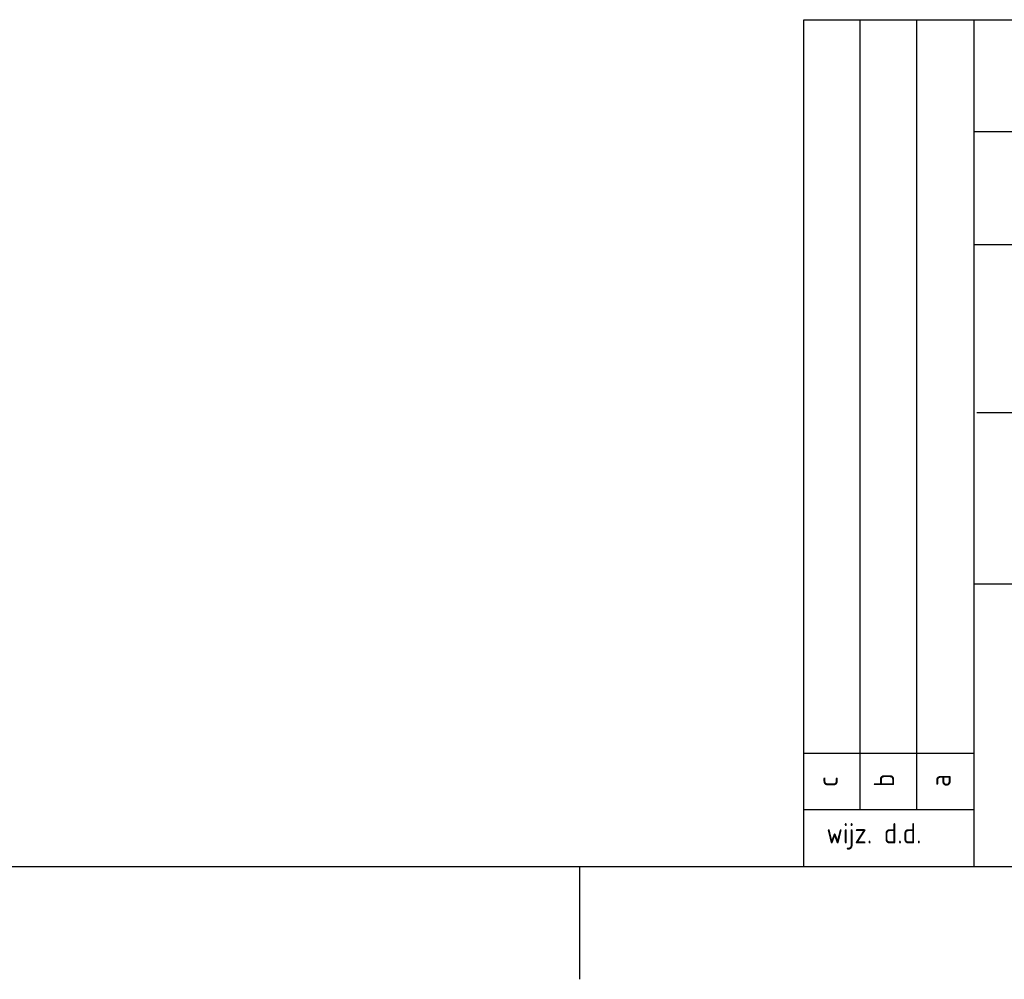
# Model space of a CAD drawing. Extents: x -238422 to 258194, y -34825 to 126331.
# Tile 211 of 239: x 120205 to 124569, y 1329 to 5581. Entities that reach past the tile are written whole.
import ezdxf

# ---------------------------------------------------------------- set-up
doc = ezdxf.new("R2010")
doc.units = 0
doc.header["$LTSCALE"] = 50
doc.layers.add('KADER', color=7, linetype='CONTINUOUS')
doc.styles.add('VU', font='iso', dxfattribs={"height": 0.2})

# ---------------------------------------------------------------- blocks, each defined once
blk = doc.blocks.new('KADERA0')
at = {"layer": 'KADER', "color": 4}
blk.add_line((25, 10), (1179, 10), dxfattribs=at)
at = {"layer": 'KADER', "color": 1}
blk.add_line((979, 0), (979, 10), dxfattribs=at)

msp = doc.modelspace()

# ---------------------------------------------------------------- linework, layer by layer
at = {"layer": 'KADER', "color": 1}
for p, q in [((123681.03896, 1830.76024), (123681.03896, 5580.76024)), ((123681.03896, 5580.76024), (124435.0599, 5580.76024)), ((123931.03896, 2080.76024), (123931.03896, 5580.76024)), ((124181.03896, 2080.76024), (124181.03896, 5580.76024)), ((123681.03896, 2330.76024), (124431.03896, 2330.76024)), ((123681.03896, 2080.76024), (124431.03896, 2080.76024))]:
    msp.add_line(p, q, dxfattribs=at)
at = {"layer": 'KADER', "color": 4}
for p, q in [((124435.0599, 5580.76024), (132681.03896, 5580.76024)), ((124435.0599, 1830.76024), (124435.0599, 5580.76024)), ((124435.0599, 5085.06132), (132681.03896, 5085.06132)), ((124435.0599, 4584.23554), (132681.03896, 4584.23554)), ((124447.89332, 3839.93526), (132681.03896, 3839.93526)), ((124435.0599, 3081.75819), (129934.18246, 3081.75819))]:
    msp.add_line(p, q, dxfattribs=at)

# ---------------------------------------------------------------- block references
at = {"layer": 'KADER', "color": 2, "linetype": 'Continuous', "xscale": 50, "yscale": 50, "zscale": 50}
msp.add_blockref('KADERA0', (73736.98453, 1328.85084), dxfattribs=at)

# ---------------------------------------------------------------- texts
at = {"layer": 'KADER', "color": 1, "style": 'VU'}
for s, p in [('c', (123831.03896, 2180.76024)), ('b', (124081.03896, 2180.76024)), ('a', (124331.03896, 2180.76024))]:
    msp.add_text(s, height=90, rotation=90, dxfattribs=at).set_placement(p)
msp.add_text('wijz. d.d.', height=90, dxfattribs=at).set_placement((123781.03896, 1930.76024))

doc.saveas('drawing.dxf')
